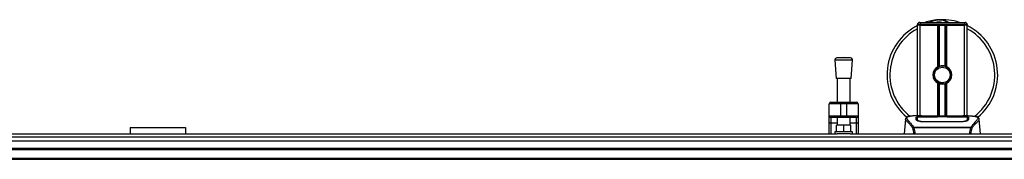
# Model space of a CAD drawing. Header units: millimetres. Extents: x 0 to 420, y 0 to 297.
# Tile 9 of 84: x 130 to 199, y 123 to 133. Entities that reach past the tile are written whole.
import ezdxf

# ---------------------------------------------------------------- set-up
doc = ezdxf.new("R2010")
doc.units = ezdxf.units.MM

msp = doc.modelspace()

# ---------------------------------------------------------------- linework, layer by layer
at = {"color": 7, "linetype": 'Continuous', "lineweight": 25}
for p, q in [((193.12668, 132.48374), (193.12668, 132.52238)), ((193.31987, 132.52238), (193.12668, 132.52238)), ((193.12668, 126.14718), (193.12668, 132.48374)), ((193.31987, 132.48374), (193.12668, 132.48374)), ((193.31987, 132.48374), (193.12668, 132.48374)), ((193.28123, 132.67693), (193.31987, 132.67693)), ((193.31987, 132.67693), (196.41088, 132.67693)), ((193.31987, 132.67693), (193.31987, 132.52238)), ((196.41088, 132.52238), (193.31987, 132.52238)), ((193.31987, 132.52238), (193.31987, 132.48374)), ((194.54468, 132.48374), (193.31987, 132.48374)), ((193.31987, 132.48374), (196.41088, 132.48374)), ((193.31987, 126.14718), (193.31987, 132.48374)), ((194.54468, 129.57959), (194.54468, 132.48374)), ((194.62845, 129.61898), (194.62845, 132.48374)), ((194.67281, 129.63434), (194.67281, 132.48374)), ((195.05793, 129.63434), (195.05793, 132.48374)), ((195.1023, 129.61898), (195.1023, 132.48374)), ((195.18606, 129.57959), (195.18606, 132.48374)), ((196.41088, 132.48374), (195.18606, 132.48374)), ((196.41088, 132.67693), (196.44951, 132.67693)), ((196.41088, 132.67693), (196.41088, 132.52238)), ((196.60406, 132.52238), (196.41088, 132.52238)), ((196.41088, 132.48374), (196.41088, 132.52238)), ((196.60406, 132.48374), (196.41088, 132.48374)), ((196.60406, 132.48374), (196.41088, 132.48374)), ((196.41088, 126.14718), (196.41088, 132.48374)), ((196.60406, 132.52238), (196.60406, 132.48374)), ((196.60406, 126.14718), (196.60406, 132.48374)), ((187.35585, 130.03503), (187.45244, 128.76897)), ((188.59225, 130.03503), (187.35585, 130.03503)), ((187.97405, 130.2372), (187.49819, 130.20089)), ((188.4499, 130.20089), (187.49819, 130.20089)), ((188.4499, 130.20089), (187.97405, 130.2372)), ((188.49566, 128.76897), (188.59225, 130.03503)), ((188.49566, 128.76897), (187.45244, 128.76897)), ((187.5104, 128.76897), (187.5104, 127.11312)), ((188.4377, 127.11312), (188.4377, 128.76897)), ((194.54468, 126.12625), (194.54468, 128.43313)), ((194.62845, 126.12625), (194.62845, 128.39374)), ((194.67281, 126.12625), (194.67281, 128.37838)), ((194.91897, 128.39049), (194.91473, 128.43929)), ((195.05793, 126.12625), (195.05793, 128.37838)), ((195.1023, 126.12625), (195.1023, 128.39374)), ((195.18606, 126.12625), (195.18606, 128.43313)), ((187.74222, 126.9972), (186.96947, 126.9972)), ((186.96947, 126.14718), (186.96947, 126.9972)), ((187.08538, 127.11312), (187.74222, 127.11312)), ((187.74222, 126.9972), (187.74222, 127.11312)), ((187.74222, 127.11312), (188.20587, 127.11312)), ((188.20587, 126.9972), (187.74222, 126.9972)), ((187.74222, 126.9972), (187.74222, 126.14718)), ((188.20587, 126.9972), (188.20587, 127.11312)), ((188.20587, 127.11312), (188.86271, 127.11312)), ((188.97863, 126.9972), (188.20587, 126.9972)), ((188.20587, 126.14718), (188.20587, 126.9972)), ((188.97863, 126.9972), (188.97863, 126.14718)), ((186.96947, 126.14718), (187.74222, 126.14718)), ((186.96947, 125.70233), (186.96947, 126.14718)), ((187.74222, 126.03127), (187.08538, 126.03127)), ((187.08538, 126.03127), (187.08538, 125.63584)), ((187.5104, 126.03127), (187.5104, 125.50659)), ((187.74222, 126.14718), (188.20587, 126.14718)), ((187.74222, 126.03127), (187.74222, 126.14718)), ((188.20587, 126.03127), (187.74222, 126.03127)), ((188.20587, 126.14718), (188.97863, 126.14718)), ((188.20587, 126.03127), (188.20587, 126.14718)), ((188.86271, 126.03127), (188.20587, 126.03127)), ((188.4377, 125.50659), (188.4377, 126.03127)), ((188.86271, 125.63584), (188.86271, 126.03127)), ((188.97863, 126.14718), (188.97863, 125.70233)), ((192.293, 125.92025), (192.20273, 124.88839)), ((192.29283, 125.91721), (192.29436, 125.92013)), ((193.4319, 126.14718), (193.07114, 126.14718)), ((193.11288, 125.92055), (193.11281, 125.91039)), ((194.55621, 126.08552), (193.50031, 126.08565)), ((193.51306, 126.09179), (194.51763, 126.09179)), ((193.51306, 126.08565), (193.51306, 126.09179)), ((196.02489, 126.12625), (193.70586, 126.12625)), ((196.02483, 126.1262), (193.70591, 126.1262)), ((194.51763, 126.10584), (195.21311, 126.10584)), ((194.51763, 126.10584), (194.51763, 126.09179)), ((194.51763, 126.09179), (194.51763, 126.08552)), ((194.55621, 126.08552), (194.55621, 126.10025)), ((195.17441, 126.10025), (194.55621, 126.10025)), ((195.17441, 126.08552), (195.17441, 126.10025)), ((195.17441, 126.10025), (195.17441, 126.08552)), ((195.21311, 126.10584), (195.21311, 126.09179)), ((195.21311, 126.09179), (196.21769, 126.09179)), ((195.21311, 126.09179), (195.21311, 126.08552)), ((196.21769, 126.08565), (196.21769, 126.09179)), ((196.65985, 126.14718), (196.30564, 126.14718)), ((196.52596, 126.14235), (196.51148, 126.14082)), ((196.61416, 125.88204), (196.61546, 125.82943)), ((196.61789, 125.91816), (196.6171, 126.04945)), ((196.61823, 125.86309), (196.61787, 125.91816)), ((197.43791, 125.91721), (197.43638, 125.92013)), ((197.52802, 124.88839), (197.43774, 125.92025)), ((138.1454, 125.33579), (138.1454, 124.88839)), ((138.1454, 125.33579), (142.00915, 125.33579)), ((142.00915, 125.33579), (142.00915, 124.88839)), ((186.96947, 124.88839), (186.96947, 125.70233)), ((187.5104, 125.63584), (187.08538, 125.63584)), ((187.08538, 125.63584), (187.08538, 124.88839)), ((187.47176, 125.04294), (187.47176, 125.50659)), ((187.97405, 125.50659), (187.47176, 125.50659)), ((187.97405, 125.04294), (187.97405, 125.50659)), ((188.47634, 125.50659), (187.97405, 125.50659)), ((188.86271, 125.63584), (188.4377, 125.63584)), ((188.47634, 125.04294), (188.47634, 125.50659)), ((188.86271, 124.88839), (188.86271, 125.63584)), ((188.97863, 125.70233), (188.97863, 124.88839)), ((192.85044, 125.3364), (192.85894, 125.35641)), ((192.85894, 125.35641), (196.8728, 125.35641)), ((196.85244, 125.31312), (192.87821, 125.31312)), ((193.50427, 125.76181), (193.50353, 125.73266)), ((196.21769, 125.73201), (193.51306, 125.73201)), ((196.21672, 125.76178), (196.21699, 125.76178)), ((196.8728, 125.35641), (196.8801, 125.33669)), ((62.72483, 124.67677), (217.27517, 124.67677)), ((91.83257, 124.88839), (187.52157, 124.88839)), ((187.35585, 125.04294), (187.35585, 124.88839)), ((188.59225, 125.04294), (187.35585, 125.04294)), ((188.42653, 124.88839), (187.52157, 124.88839)), ((188.42653, 124.88839), (217.27517, 124.88839)), ((188.59225, 124.88839), (188.59225, 125.04294)), ((62.72483, 123.88381), (217.27517, 123.88381)), ((62.72483, 123.80654), (217.27517, 123.80654)), ((62.72483, 123.18834), (217.27517, 123.18834)), ((62.72483, 123.11106), (217.27517, 123.11106))]:
    msp.add_line(p, q, dxfattribs=at)
at = {"color": 7, "linetype": 'Continuous'}
msp.add_line((65.81584, 124.40849), (214.18416, 124.40849), dxfattribs=at)
at = {"color": 7, "linetype": 'Continuous', "lineweight": 25, "flags": 128}
for points in [[(196.23044, 126.08565), (195.71948, 126.08557), (195.17441, 126.08552)], [(187.08538, 125.63584), (187.06277, 125.63712), (187.04103, 125.6409), (187.02099, 125.64705), (187.00342, 125.65531), (186.98901, 125.66539), (186.97829, 125.67688), (186.9717, 125.68936), (186.96947, 125.70233)], [(188.97863, 125.70233), (188.9764, 125.68936), (188.9698, 125.67688), (188.95909, 125.66539), (188.94468, 125.65531), (188.92711, 125.64705), (188.90707, 125.6409), (188.88533, 125.63712), (188.86271, 125.63584)], [(196.22648, 125.76181), (196.21768, 125.76178), (196.21699, 125.76178)]]:
    msp.add_lwpolyline(points, dxfattribs=at)
at = {"color": 7, "linetype": 'Continuous', "lineweight": 25}
msp.add_circle((194.86537, 129.00636), 0.54093, dxfattribs=at)
for centre, radius, start, end in [((194.86537, 129.00636), 3.86376, 94.9742412, 108.1948723), ((194.61746, 131.85477), 1.00458, 54.9260982, 125.0739018), ((194.86537, 129.00636), 3.86376, 71.8051277, 94.9742412), ((194.86537, 129.00636), 3.86376, 116.743684, 229.9847684), ((194.86537, 129.00636), 3.66458, 118.3240882, 232.1373369), ((193.28123, 132.52238), 0.15455, 90, 180), ((194.61746, 131.85477), 0.85003, 75.2877885, 104.7122115), ((196.44951, 132.52238), 0.15455, 0, 90), ((194.86537, 129.00636), 3.86376, 310.0468393, 63.256316), ((194.86537, 129.00636), 3.66458, 308.0470694, 61.6759118), ((187.50995, 130.04679), 0.15455, 94.3629143, 184.3629143), ((188.43815, 130.04679), 0.15455, 355.6370857, 85.6370857), ((194.86537, 129.00636), 0.65684, 119.2246584, 240.7753416), ((194.86537, 129.00636), 0.65684, 111.1434055, 119.2246584), ((194.86537, 129.00636), 0.6182, 274.9742412, 94.9742412), ((194.86537, 129.00636), 0.65684, 60.7753416, 68.8565947), ((194.86537, 129.00636), 0.65684, 299.2246584, 60.7753416), ((194.86537, 129.00636), 0.65684, 240.7753416, 248.8565945), ((194.86537, 129.00636), 0.65684, 291.1434053, 299.2246584), ((187.08538, 126.9972), 0.11591, 90, 180), ((188.86271, 126.9972), 0.11591, 0, 90), ((187.08538, 126.14718), 0.11591, 180, 270), ((188.86271, 126.14718), 0.11591, 270, 0)]:
    msp.add_arc(centre, radius, start, end, dxfattribs=at)
for points, knots in [([(193.96951, 132.67693), (193.97579, 132.68107), (194.07845, 132.74871), (194.26763, 132.81454), (194.45337, 132.84883), (194.5297, 132.85551), (194.53035, 132.85557)], [0, 0, 0, 0, 0.03729849, 0.60902041, 0.99664446, 1, 1, 1, 1]), ([(194.53035, 132.85557), (194.53101, 132.85562), (194.54866, 132.85718), (194.56644, 132.85648), (194.58356, 132.85582)], [0, 0, 0, 0, 0.03710938, 1, 1, 1, 1]), ([(194.63643, 132.8559), (194.67779, 132.85698), (194.83134, 132.86098), (195.03764, 132.80976), (195.22215, 132.73682), (195.29416, 132.692), (195.31837, 132.67693)], [0, 0, 0, 0, 0.17640166, 0.65503379, 0.8840221, 1, 1, 1, 1]), ([(194.91897, 128.39049), (194.84077, 128.39229), (194.68217, 128.39595), (194.47009, 128.51257), (194.31495, 128.69347), (194.23697, 128.92145), (194.25322, 129.15758), (194.32834, 129.34509), (194.41587, 129.4192), (194.44489, 129.44377)], [0, 0, 0, 0, 0.153256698, 0.3107756, 0.462217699, 0.61755972, 0.774365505, 0.925184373, 1, 1, 1, 1]), ([(194.81177, 129.62223), (194.74432, 129.60802), (194.60941, 129.57959), (194.43948, 129.45503), (194.31836, 129.28592), (194.2616, 129.0862), (194.27536, 128.88141), (194.35531, 128.69441), (194.49209, 128.54574), (194.66905, 128.45352), (194.81706, 128.43101), (194.8981, 128.43788), (194.91473, 128.43929)], [0, 0, 0, 0, 0.11029899, 0.22059797, 0.33089694, 0.4412694, 0.54893858, 0.65628707, 0.76369695, 0.86864917, 0.97304725, 1, 1, 1, 1]), ([(194.62845, 129.61898), (194.63004, 129.61959), (194.63486, 129.62144), (194.64497, 129.62517), (194.65844, 129.62981), (194.66793, 129.63284), (194.67246, 129.63423), (194.67281, 129.63434)], [0, 0, 0, 0, 0.13279182, 0.40328924, 0.68794599, 0.97624213, 1, 1, 1, 1]), ([(194.67281, 129.63434), (194.69105, 129.63944), (194.75303, 129.65677), (194.86665, 129.66793), (194.98073, 129.65573), (195.03797, 129.63987), (195.05793, 129.63434)], [0, 0, 0, 0, 0.15316231, 0.52061175, 0.83276392, 1, 1, 1, 1]), ([(195.05793, 129.63434), (195.06025, 129.63362), (195.06664, 129.63164), (195.07818, 129.62782), (195.09152, 129.62309), (195.0987, 129.62035), (195.1023, 129.61898)], [0, 0, 0, 0, 0.155572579, 0.42978375, 0.714523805, 1, 1, 1, 1]), ([(194.67281, 128.37838), (194.67182, 128.37869), (194.66687, 128.38021), (194.65695, 128.38341), (194.64359, 128.38804), (194.63402, 128.39159), (194.62953, 128.39332), (194.62845, 128.39374)], [0, 0, 0, 0, 0.06768855, 0.33799524, 0.61961326, 0.90796392, 1, 1, 1, 1]), ([(195.05793, 128.37838), (195.01898, 128.36854), (194.93976, 128.34854), (194.80817, 128.348), (194.71998, 128.36435), (194.67853, 128.37668), (194.67281, 128.37838)], [0, 0, 0, 0, 0.31763159, 0.64587204, 0.9510876, 1, 1, 1, 1]), ([(195.1023, 128.39374), (195.10163, 128.39348), (195.09787, 128.39203), (195.08945, 128.38888), (195.07634, 128.38427), (195.06537, 128.38068), (195.05952, 128.37887), (195.05793, 128.37838)], [0, 0, 0, 0, 0.05704611, 0.3223495, 0.60367528, 0.89214027, 1, 1, 1, 1]), ([(192.79016, 125.31626), (192.76707, 125.34694), (192.69714, 125.43984), (192.58193, 125.56774), (192.46171, 125.68911), (192.36999, 125.77967), (192.30437, 125.85892), (192.29703, 125.89604), (192.29283, 125.91721)], [0, 0, 0, 0, 0.08424716, 0.25508672, 0.42672547, 0.59796341, 0.77060237, 1, 1, 1, 1]), ([(192.54506, 126.11061), (192.52937, 126.10764), (192.48937, 126.10008), (192.44361, 126.08452), (192.40601, 126.06744), (192.38314, 126.05373), (192.36712, 126.04172), (192.35595, 126.0318), (192.34792, 126.02397), (192.34262, 126.01865), (192.33898, 126.01516), (192.33734, 126.01365), (192.33644, 126.01284), (192.33573, 126.01222), (192.33526, 126.01181), (192.33479, 126.01141), (192.33417, 126.01088), (192.33342, 126.01027), (192.33221, 126.00929), (192.33096, 126.00831), (192.32937, 126.00709), (192.32716, 126.00519), (192.32611, 126.00436), (192.32325, 126.00042), (192.32236, 125.99912), (192.3217, 125.99815), (192.32102, 125.99711), (192.32003, 125.99557), (192.318, 125.99232), (192.31548, 125.98805), (192.30694, 125.97269), (192.2981, 125.95185), (192.2949, 125.93209), (192.29304, 125.92066)], [0, 0, 0, 0, 0.13346194, 0.34016958, 0.46160951, 0.55730778, 0.62992241, 0.68217732, 0.71692903, 0.7371149, 0.74272174, 0.74460414, 0.7459796, 0.74651976, 0.74699289, 0.74743167, 0.74787155, 0.74886374, 0.75011647, 0.75397334, 0.75908593, 0.76862625, 0.78821087, 0.79094759, 0.79197558, 0.79286909, 0.79373558, 0.79468443, 0.7971036, 0.8047367, 0.8162438, 0.89371675, 1, 1, 1, 1]), ([(192.57105, 126.11429), (192.55591, 126.11119), (192.52358, 126.10455), (192.46562, 126.08642), (192.40822, 126.05643), (192.3778, 126.0048), (192.39184, 125.94822), (192.42525, 125.89534), (192.45505, 125.85645), (192.49345, 125.811), (192.53884, 125.76003), (192.59244, 125.70046), (192.65178, 125.63203), (192.71629, 125.55242), (192.78606, 125.46277), (192.83345, 125.39361), (192.85894, 125.35641)], [0, 0, 0, 0, 0.06157012, 0.13151171, 0.27071941, 0.40337504, 0.53510625, 0.58328098, 0.63315897, 0.68442904, 0.73675836, 0.78384784, 0.83893216, 0.89157329, 0.94168727, 1, 1, 1, 1]), ([(193.07114, 126.14711), (193.06708, 126.14713), (193.05202, 126.14723), (193.0228, 126.14707), (192.98705, 126.14682), (192.95156, 126.14632), (192.91633, 126.14557), (192.87938, 126.14448), (192.83924, 126.14288), (192.79041, 126.14033), (192.7385, 126.13663), (192.68476, 126.13154), (192.63308, 126.12519), (192.59488, 126.11968), (192.57484, 126.11515), (192.57105, 126.11429)], [0, 0, 0, 0, 0.02762691, 0.10239616, 0.17945658, 0.24994161, 0.31702439, 0.38965422, 0.46782264, 0.55148696, 0.67182448, 0.76737343, 0.86398611, 0.97427426, 1, 1, 1, 1]), ([(193.03749, 126.04859), (193.04259, 126.05429), (193.05281, 126.0657), (193.13472, 126.07838), (193.25558, 126.08702), (193.38949, 126.0912), (193.47793, 126.09162), (193.51306, 126.09179)], [0, 0, 0, 0, 0.21521677, 0.43046232, 0.64509935, 0.85904026, 1, 1, 1, 1]), ([(193.04168, 125.8884), (193.04077, 125.92292), (193.03941, 125.97479), (193.03821, 126.02076), (193.03773, 126.03931), (193.03749, 126.04859)], [0, 0, 0, 0, 0.49858361, 0.74918971, 1, 1, 1, 1]), ([(193.1218, 126.03618), (193.11807, 126.03584), (193.07831, 126.03221), (193.04746, 126.02313), (193.0406, 126.01358), (193.03782, 126.00971)], [0, 0, 0, 0, 0.058067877, 0.618908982, 1, 1, 1, 1]), ([(193.51306, 125.73201), (193.46289, 125.73409), (193.36265, 125.73824), (193.22759, 125.76845), (193.11976, 125.8089), (193.05351, 125.8517), (193.04528, 125.87722), (193.04168, 125.8884)], [0, 0, 0, 0, 0.1991311, 0.39793157, 0.60588955, 0.82737965, 1, 1, 1, 1]), ([(193.11348, 126.01971), (193.11337, 126.01969), (193.10131, 126.01687), (193.10205, 126.01328), (193.10278, 126.00972)], [0, 0, 0, 0, 0.00971775, 1, 1, 1, 1]), ([(193.10278, 126.00972), (193.1031, 125.99099), (193.10376, 125.95343), (193.10498, 125.88357), (193.10559, 125.84857)], [0, 0, 0, 0, 0.49893988, 1, 1, 1, 1]), ([(193.10559, 125.84857), (193.10734, 125.83567), (193.10935, 125.8208), (193.1379, 125.80574), (193.14167, 125.80376)], [0, 0, 0, 0, 0.86801111, 1, 1, 1, 1]), ([(193.1128, 125.91039), (193.1127, 125.8933), (193.11252, 125.86392), (193.11217, 125.83258), (193.11202, 125.81946)], [0, 0, 0, 0, 0.58164119, 1, 1, 1, 1]), ([(193.11367, 126.04946), (193.11367, 126.0491), (193.11343, 126.00613), (193.11313, 125.96316), (193.11284, 125.92055)], [0, 0, 0, 0, 0.00827271, 1, 1, 1, 1]), ([(193.11368, 126.04935), (193.11343, 126.00845), (193.11317, 125.96552), (193.11289, 125.92259), (193.11288, 125.92055)], [0, 0, 0, 0, 0.95264015, 1, 1, 1, 1]), ([(193.50031, 126.08565), (193.45701, 126.08533), (193.37043, 126.08468), (193.25497, 126.07935), (193.16756, 126.07086), (193.12041, 126.06045), (193.11562, 126.05256), (193.11368, 126.04935)], [0, 0, 0, 0, 0.21287602, 0.42573624, 0.63903454, 0.85331242, 1, 1, 1, 1]), ([(193.11659, 125.88204), (193.11655, 125.88411), (193.1159, 125.9225), (193.11503, 125.97067), (193.11421, 126.01834), (193.11385, 126.03943), (193.11368, 126.04908), (193.11368, 126.04935)], [0, 0, 0, 0, 0.02546624, 0.4713629, 0.73178735, 0.99246436, 1, 1, 1, 1]), ([(193.11497, 125.81751), (193.11515, 125.82495), (193.11569, 125.84645), (193.11623, 125.86797), (193.11659, 125.88204)], [0, 0, 0, 0, 0.3458763, 1, 1, 1, 1]), ([(193.11659, 125.88204), (193.12105, 125.87039), (193.12997, 125.84709), (193.19782, 125.81076), (193.29731, 125.78096), (193.40578, 125.76433), (193.47668, 125.76251), (193.50427, 125.76181)], [0, 0, 0, 0, 0.21773223, 0.43557879, 0.65075483, 0.86407246, 1, 1, 1, 1]), ([(193.70591, 126.1262), (193.67975, 126.12624), (193.59532, 126.12639), (193.457, 126.12813), (193.31586, 126.13172), (193.21983, 126.13585), (193.17471, 126.13969), (193.19476, 126.14146), (193.20478, 126.14235)], [0, 0, 0, 0, 0.08215471, 0.26513997, 0.44867114, 0.63249904, 0.81630092, 1, 1, 1, 1]), ([(193.25157, 126.13476), (193.23789, 126.13543), (193.21589, 126.13651), (193.20186, 126.13808), (193.20325, 126.13782), (193.20361, 126.13775)], [0, 0, 0, 0, 0.55060159, 0.88501525, 1, 1, 1, 1]), ([(193.20478, 126.14235), (193.28833, 126.14459), (193.42717, 126.1483), (193.63927, 126.14561), (193.77962, 126.14083), (193.86152, 126.13346), (193.87789, 126.13199)], [0, 0, 0, 0, 0.301521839, 0.501047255, 0.900230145, 1, 1, 1, 1]), ([(193.23439, 126.13574), (193.23399, 126.13596), (193.22933, 126.1386), (193.21928, 126.14129), (193.20961, 126.142), (193.20478, 126.14235)], [0, 0, 0, 0, 0.04443315, 0.52221653, 1, 1, 1, 1]), ([(193.70592, 126.12627), (193.67192, 126.12633), (193.6008, 126.12647), (193.49689, 126.12771), (193.39909, 126.12961), (193.31802, 126.13196), (193.26794, 126.1338), (193.25296, 126.13468), (193.25157, 126.13476)], [0, 0, 0, 0, 0.18189708, 0.38061319, 0.58093849, 0.78035725, 0.97967552, 1, 1, 1, 1]), ([(193.90687, 126.12625), (193.90223, 126.12792), (193.89286, 126.13128), (193.88291, 126.13175), (193.87789, 126.13199)], [0, 0, 0, 0, 0.49524741, 1, 1, 1, 1]), ([(195.85285, 126.13199), (195.84783, 126.13175), (195.83788, 126.13127), (195.82851, 126.12792), (195.82387, 126.12625)], [0, 0, 0, 0, 0.50476564, 1, 1, 1, 1]), ([(195.85285, 126.13199), (195.90442, 126.136), (195.99013, 126.14267), (196.1825, 126.14704), (196.35614, 126.1494), (196.49764, 126.14353), (196.52596, 126.14235)], [0, 0, 0, 0, 0.30143784, 0.50095323, 0.90014009, 1, 1, 1, 1]), ([(196.50865, 126.13652), (196.49602, 126.13567), (196.46415, 126.13353), (196.3538, 126.12997), (196.20016, 126.12685), (196.08326, 126.12642), (196.02483, 126.1262)], [0, 0, 0, 0, 0.17981299, 0.45378319, 0.72700373, 1, 1, 1, 1]), ([(196.21769, 126.09179), (196.27104, 126.09141), (196.37774, 126.09067), (196.52001, 126.08456), (196.62753, 126.07459), (196.68518, 126.06212), (196.69093, 126.05248), (196.69326, 126.04859)], [0, 0, 0, 0, 0.21341182, 0.42681727, 0.64048529, 0.85457431, 1, 1, 1, 1]), ([(196.68906, 125.8884), (196.68308, 125.87362), (196.67111, 125.84406), (196.58369, 125.79609), (196.45648, 125.75532), (196.32473, 125.73435), (196.2438, 125.73258), (196.21769, 125.73201)], [0, 0, 0, 0, 0.2254673, 0.45085364, 0.67736923, 0.89591171, 1, 1, 1, 1]), ([(196.22648, 125.76181), (196.26983, 125.76347), (196.35655, 125.76678), (196.47216, 125.79064), (196.55958, 125.82273), (196.60687, 125.85524), (196.61204, 125.87426), (196.61416, 125.88204)], [0, 0, 0, 0, 0.2128654, 0.42572184, 0.63872248, 0.85234986, 1, 1, 1, 1]), ([(196.61707, 126.04935), (196.61285, 126.05403), (196.60443, 126.0634), (196.53741, 126.0741), (196.4387, 126.08152), (196.32999, 126.08517), (196.25853, 126.08551), (196.23044, 126.08565)], [0, 0, 0, 0, 0.21612272, 0.43228358, 0.64748247, 0.86145988, 1, 1, 1, 1]), ([(196.52596, 126.14235), (196.53169, 126.14197), (196.54984, 126.14074), (196.54987, 126.13876), (196.51707, 126.13698), (196.50865, 126.13652)], [0, 0, 0, 0, 0.25540478, 0.808946, 1, 1, 1, 1]), ([(196.52859, 126.13799), (196.52861, 126.138), (196.52977, 126.13821), (196.52445, 126.13739), (196.51433, 126.13675), (196.50866, 126.1364)], [0, 0, 0, 0, 0.00626083, 0.44327513, 1, 1, 1, 1]), ([(196.5769, 125.79726), (196.58959, 125.80459), (196.61988, 125.8221), (196.62322, 125.83884), (196.62515, 125.84857)], [0, 0, 0, 0, 0.41900897, 1, 1, 1, 1]), ([(196.61707, 126.04935), (196.61706, 126.04908), (196.61678, 126.03264), (196.61625, 126.0023), (196.61528, 125.94636), (196.61459, 125.90729), (196.61419, 125.88411), (196.61416, 125.88204)], [0, 0, 0, 0, 0.0075194, 0.45666513, 0.71535566, 0.97452521, 1, 1, 1, 1]), ([(196.61787, 125.91816), (196.61786, 125.92012), (196.61771, 125.94188), (196.61745, 125.98561), (196.6172, 126.02738), (196.61707, 126.04935)], [0, 0, 0, 0, 0.044804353, 0.497640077, 1, 1, 1, 1]), ([(196.61869, 125.82061), (196.61855, 125.83318), (196.6182, 125.86418), (196.61803, 125.89308), (196.61793, 125.91027)], [0, 0, 0, 0, 0.405504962, 1, 1, 1, 1]), ([(196.69292, 126.00971), (196.69042, 126.01564), (196.68707, 126.02361), (196.6494, 126.02914), (196.63971, 126.03056)], [0, 0, 0, 0, 0.74296977, 1, 1, 1, 1]), ([(196.65985, 126.14711), (196.6674, 126.14713), (196.71049, 126.14725), (196.80219, 126.14638), (196.90156, 126.14284), (196.97525, 126.13787), (197.01246, 126.13474), (197.04744, 126.13125), (197.07776, 126.1277), (197.10759, 126.12368), (197.13402, 126.11943), (197.15415, 126.11587), (197.16411, 126.1137), (197.16534, 126.11343)], [0, 0, 0, 0, 0.04881498, 0.27892257, 0.54515535, 0.62717383, 0.69834333, 0.75858144, 0.82840444, 0.87364995, 0.93389274, 0.99178224, 1, 1, 1, 1]), ([(196.69326, 126.04859), (196.69302, 126.03935), (196.69242, 126.01623), (196.69117, 125.96842), (196.68977, 125.9151), (196.68906, 125.8884)], [0, 0, 0, 0, 0.249392, 0.62414375, 1, 1, 1, 1]), ([(197.16534, 126.11343), (197.17254, 126.11192), (197.18784, 126.10871), (197.20958, 126.1032), (197.23045, 126.09712), (197.26507, 126.08534), (197.30565, 126.06563), (197.34027, 126.03136), (197.3497, 125.98782), (197.33093, 125.931), (197.2787, 125.85791), (197.19431, 125.76263), (197.07996, 125.63497), (196.97964, 125.50996), (196.90996, 125.41248), (196.88491, 125.37469), (196.8728, 125.35642)], [0, 0, 0, 0, 0.02969414, 0.06305591, 0.09492768, 0.12531521, 0.23205808, 0.32960303, 0.43327649, 0.53202469, 0.63076786, 0.73507022, 0.83793216, 0.94137578, 0.97165063, 1, 1, 1, 1]), ([(196.9406, 125.31628), (196.96369, 125.34695), (197.03361, 125.43984), (197.14881, 125.56774), (197.26903, 125.68911), (197.36075, 125.77967), (197.42637, 125.85892), (197.43372, 125.89604), (197.43791, 125.91721)], [0, 0, 0, 0, 0.084230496, 0.255073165, 0.426715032, 0.59795609, 0.770598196, 1, 1, 1, 1]), ([(197.4377, 125.92066), (197.43585, 125.93209), (197.43264, 125.95185), (197.4238, 125.97269), (197.41526, 125.98805), (197.41274, 125.99232), (197.41071, 125.99557), (197.40972, 125.99711), (197.40904, 125.99815), (197.40839, 125.99912), (197.4075, 126.00042), (197.40464, 126.00436), (197.40352, 126.00526), (197.40094, 126.00744), (197.39908, 126.00884), (197.39733, 126.01026), (197.39658, 126.01087), (197.39596, 126.0114), (197.39549, 126.0118), (197.39502, 126.01221), (197.39431, 126.01283), (197.39314, 126.01389), (197.39163, 126.01529), (197.38801, 126.01876), (197.38285, 126.02395), (197.3748, 126.0318), (197.36364, 126.0417), (197.34762, 126.05371), (197.32476, 126.06743), (197.28714, 126.08449), (197.24398, 126.09935), (197.20693, 126.10642), (197.19413, 126.10887)], [0, 0, 0, 0, 0.10895151, 0.18836403, 0.20015725, 0.20797863, 0.21045693, 0.21142904, 0.21231706, 0.21323322, 0.21428764, 0.21709508, 0.23718398, 0.24934952, 0.25616294, 0.25744907, 0.25846748, 0.25891857, 0.25936812, 0.25985246, 0.2604052, 0.2618126, 0.26492315, 0.26948017, 0.29015729, 0.32576371, 0.37931044, 0.4537257, 0.55180182, 0.67626306, 0.8881219, 1, 1, 1, 1]), ([(192.79023, 125.31637), (192.79541, 125.31932), (192.80587, 125.32527), (192.82624, 125.33261), (192.84181, 125.33575), (192.85001, 125.33662), (192.85046, 125.33667)], [0, 0, 0, 0, 0.323614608, 0.653590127, 0.980869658, 1, 1, 1, 1]), ([(192.88447, 124.88839), (192.87289, 124.96117), (192.84928, 125.10962), (192.81016, 125.24657), (192.79023, 125.31637)], [0, 0, 0, 0, 0.49025565, 1, 1, 1, 1]), ([(192.87822, 125.31312), (192.87803, 125.31326), (192.86792, 125.3205), (192.8591, 125.32852), (192.85044, 125.3364)], [0, 0, 0, 0, 0.01890165, 1, 1, 1, 1]), ([(192.87821, 125.31312), (192.89368, 125.24457), (192.92455, 125.10774), (192.94786, 124.96349), (192.95123, 124.88873), (192.95125, 124.88839)], [0, 0, 0, 0, 0.49992462, 0.99775327, 1, 1, 1, 1]), ([(193.50427, 125.76181), (193.5072, 125.7618), (193.81643, 125.76089), (194.72058, 125.76196), (195.6218, 125.76185), (196.21672, 125.76178)], [0, 0, 0, 0, 0.00323915, 0.34201142, 1, 1, 1, 1]), ([(196.2276, 125.71717), (196.22759, 125.71752), (196.22722, 125.7324), (196.22684, 125.74728), (196.22648, 125.76181)], [0, 0, 0, 0, 0.02342788, 1, 1, 1, 1]), ([(196.77834, 124.88839), (196.7865, 124.96217), (196.8027, 125.10872), (196.83594, 125.2453), (196.85244, 125.31312)], [0, 0, 0, 0, 0.50345062, 1, 1, 1, 1]), ([(196.94053, 125.31639), (196.92099, 125.24681), (196.88246, 125.10963), (196.85881, 124.96142), (196.84715, 124.88839)], [0, 0, 0, 0, 0.50728505, 1, 1, 1, 1]), ([(196.88037, 125.33647), (196.87146, 125.32879), (196.86238, 125.32097), (196.85263, 125.31327), (196.85244, 125.31312)], [0, 0, 0, 0, 0.98124308, 1, 1, 1, 1]), ([(196.88023, 125.33668), (196.8807, 125.33663), (196.88892, 125.33576), (196.90452, 125.33262), (196.92489, 125.32528), (196.93535, 125.31934), (196.94053, 125.31639)], [0, 0, 0, 0, 0.0200108, 0.34699568, 0.67667396, 1, 1, 1, 1])]:
    msp.add_open_spline(points, degree=3, knots=knots, dxfattribs=at)

doc.saveas('drawing.dxf')
